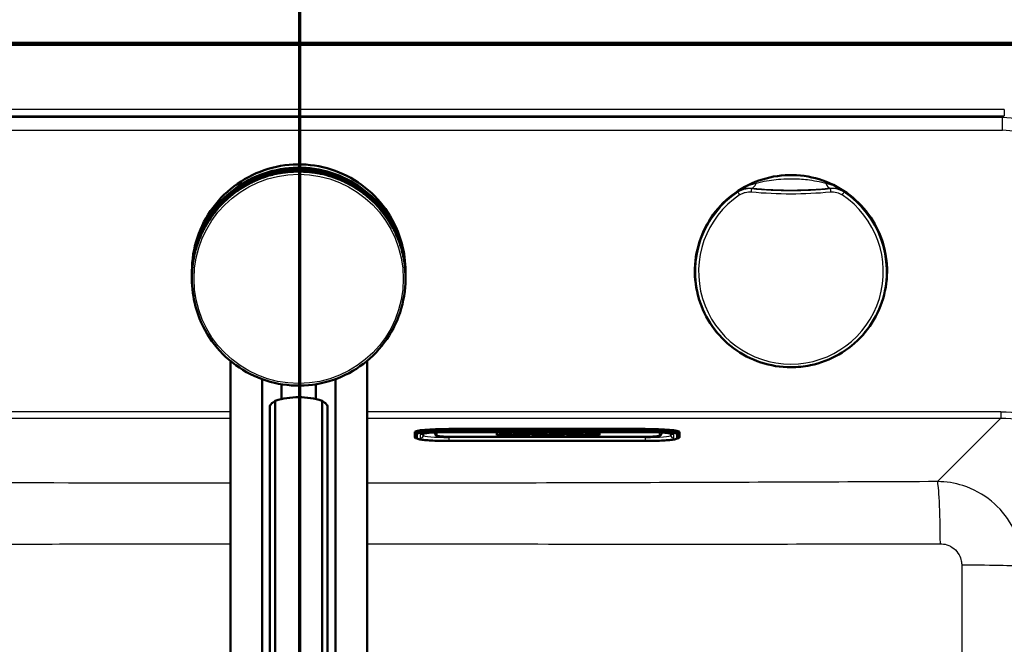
# Model space of a CAD drawing. Header units: millimetres. Extents: x 100 to 2000, y 93 to 3947.
# Tile 17 of 20: x 1005 to 1235, y 3560 to 3706. Entities that reach past the tile are written whole.
import ezdxf

# ---------------------------------------------------------------- set-up
doc = ezdxf.new("R2010")
doc.units = ezdxf.units.MM
doc.header["$LTSCALE"] = 10
for name, color, linetype, lineweight in [('Section View Lines(ISO)', 7, 'Continuous', 70), ('Visible Edges(ISO)', 7, 'Continuous', 50), ('Visible Tangent Edges(ISO)', 7, 'Continuous', 25)]:
    doc.layers.add(name, color=color, linetype=linetype, lineweight=lineweight)

# ---------------------------------------------------------------- blocks, each defined once
blk = doc.blocks.new('2dTransSection1')
at = {"layer": 'Section View Lines(ISO)', "linetype": 'Continuous'}
blk.add_line((107.041, 309.266), (107.041, 394.703), dxfattribs=at)

msp = doc.modelspace()

# ---------------------------------------------------------------- linework, layer by layer
at = {"layer": 'Visible Edges(ISO)'}
for p, q in [((883.91, 3700.8), (1256.91, 3700.8)), ((1256.91, 3700.3), (883.91, 3700.3)), ((1045.14, 3647.3), (1045.14, 3646.55)), ((1045.14, 3646.54), (1045.14, 3646.14)), ((1045.14, 3646.13), (1045.14, 3645.77)), ((1045.14, 3645.75), (1045.14, 3645.5)), ((1095.14, 3647.3), (1095.14, 3646.55)), ((1095.14, 3646.54), (1095.14, 3646.14)), ((1095.14, 3646.13), (1095.14, 3645.77)), ((1095.14, 3645.75), (1095.14, 3645.5)), ((1054.14, 3626.29), (1054.14, 3421.39)), ((1086.14, 3626.29), (1086.14, 3421.39)), ((1061.55, 3622.02), (1061.55, 3418.46)), ((1066.14, 3617.36), (1066.14, 3620.82)), ((1074.14, 3617.36), (1074.14, 3620.82)), ((1078.73, 3418.46), (1078.73, 3622.02)), ((1063.36, 3511.58), (1063.36, 3615.51)), ((1064.66, 3512.12), (1064.66, 3616.97)), ((1075.62, 3512.12), (1075.62, 3616.97)), ((1076.92, 3511.58), (1076.92, 3615.51)), ((1097.31, 3609.3), (1097.31, 3609.65)), ((1097.31, 3609.3), (1097.31, 3608.43)), ((1099.31, 3608.88), (1099.31, 3609.29)), ((1102.06, 3609.56), (1102.06, 3609.27)), ((1151.31, 3610.34), (1105.31, 3610.34)), ((1105.31, 3609.63), (1151.31, 3609.63)), ((1105.56, 3608.51), (1151.56, 3608.51)), ((1116.56, 3608.88), (1116.56, 3609.54)), ((1116.56, 3609.54), (1124.26, 3609.54)), ((1124.26, 3608.89), (1116.56, 3608.89)), ((1124.26, 3608.88), (1116.56, 3608.88)), ((1120.06, 3609.36), (1117.05, 3609.36)), ((1117.05, 3609.35), (1117.05, 3609.36)), ((1120.06, 3609.35), (1117.05, 3609.35)), ((1117.05, 3609.35), (1117.05, 3609.29)), ((1117.05, 3609.29), (1117.35, 3609.29)), ((1117.35, 3609.14), (1117.05, 3609.14)), ((1117.05, 3609.13), (1117.05, 3609.14)), ((1117.35, 3609.13), (1117.05, 3609.13)), ((1117.05, 3609.13), (1117.05, 3609.07)), ((1117.05, 3609.07), (1118.95, 3609.07)), ((1117.35, 3609.29), (1117.35, 3609.13)), ((1118.67, 3609.24), (1118.67, 3609.29)), ((1118.67, 3609.29), (1119.36, 3609.29)), ((1119.3, 3609.25), (1118.67, 3609.25)), ((1119.3, 3609.24), (1118.67, 3609.24)), ((1118.67, 3609.13), (1118.67, 3609.19)), ((1118.67, 3609.19), (1119.3, 3609.19)), ((1118.95, 3609.14), (1118.67, 3609.14)), ((1118.95, 3609.13), (1118.67, 3609.13)), ((1118.95, 3609.13), (1118.95, 3609.14)), ((1118.95, 3609.07), (1118.95, 3609.13)), ((1119.3, 3609.24), (1119.3, 3609.25)), ((1119.3, 3609.19), (1119.3, 3609.24)), ((1119.36, 3609.29), (1119.36, 3609.27)), ((1119.36, 3609.27), (1120.06, 3609.27)), ((1120.06, 3609.35), (1120.06, 3609.36)), ((1120.06, 3609.27), (1120.06, 3609.35)), ((1122.95, 3609.36), (1120.32, 3609.36)), ((1120.32, 3609.35), (1120.32, 3609.36)), ((1122.95, 3609.35), (1120.32, 3609.35)), ((1120.32, 3609.35), (1120.32, 3609.29)), ((1120.32, 3609.29), (1120.66, 3609.29)), ((1120.66, 3609.14), (1120.32, 3609.14)), ((1120.32, 3609.13), (1120.32, 3609.14)), ((1120.66, 3609.13), (1120.32, 3609.13)), ((1120.32, 3609.13), (1120.32, 3609.07)), ((1120.32, 3609.07), (1122.16, 3609.07)), ((1120.66, 3609.29), (1120.66, 3609.13)), ((1121.87, 3609.29), (1122.24, 3609.29)), ((1121.87, 3609.23), (1121.87, 3609.29)), ((1122.24, 3609.24), (1121.87, 3609.24)), ((1122.24, 3609.23), (1121.87, 3609.23)), ((1121.87, 3609.13), (1121.87, 3609.19)), ((1121.87, 3609.19), (1122.3, 3609.19)), ((1122.16, 3609.14), (1121.87, 3609.14)), ((1122.16, 3609.13), (1121.87, 3609.13)), ((1122.16, 3609.13), (1122.16, 3609.14)), ((1122.16, 3609.07), (1122.16, 3609.13)), ((1122.3, 3609.19), (1122.9, 3609.07)), ((1122.9, 3609.07), (1124.03, 3609.07)), ((1123.73, 3609.13), (1123.34, 3609.21)), ((1123.73, 3609.14), (1123.38, 3609.21)), ((1124.03, 3609.14), (1123.73, 3609.14)), ((1123.73, 3609.13), (1123.73, 3609.14)), ((1124.03, 3609.13), (1123.73, 3609.13)), ((1123.83, 3609.28), (1123.83, 3609.29)), ((1124.03, 3609.13), (1124.03, 3609.14)), ((1124.03, 3609.07), (1124.03, 3609.13)), ((1124.26, 3609.54), (1124.26, 3608.88)), ((1124.72, 3608.88), (1124.72, 3609.54)), ((1124.72, 3609.54), (1132.41, 3609.54)), ((1132.41, 3608.89), (1124.72, 3608.89)), ((1132.41, 3608.88), (1124.72, 3608.88)), ((1125.17, 3609.14), (1124.95, 3609.14)), ((1124.95, 3609.13), (1124.95, 3609.14)), ((1125.17, 3609.13), (1124.95, 3609.13)), ((1124.95, 3609.13), (1124.95, 3609.07)), ((1124.95, 3609.07), (1126.35, 3609.07)), ((1125.71, 3609.29), (1125.17, 3609.14)), ((1125.75, 3609.29), (1125.17, 3609.13)), ((1125.17, 3609.13), (1125.17, 3609.14)), ((1127.85, 3609.36), (1125.49, 3609.36)), ((1125.49, 3609.35), (1125.49, 3609.36)), ((1127.85, 3609.35), (1125.49, 3609.35)), ((1125.49, 3609.35), (1125.49, 3609.29)), ((1125.49, 3609.29), (1125.75, 3609.29)), ((1126.05, 3609.13), (1126.13, 3609.16)), ((1126.35, 3609.13), (1126.05, 3609.13)), ((1126.35, 3609.14), (1126.08, 3609.14)), ((1126.13, 3609.16), (1126.94, 3609.16)), ((1126.27, 3609.2), (1126.55, 3609.3)), ((1126.81, 3609.2), (1126.27, 3609.2)), ((1126.79, 3609.21), (1126.3, 3609.21)), ((1126.35, 3609.13), (1126.35, 3609.14)), ((1126.35, 3609.07), (1126.35, 3609.13)), ((1126.55, 3609.3), (1126.81, 3609.2)), ((1126.99, 3609.14), (1126.69, 3609.14)), ((1126.69, 3609.13), (1126.69, 3609.14)), ((1127.01, 3609.13), (1126.69, 3609.13)), ((1126.69, 3609.13), (1126.69, 3609.07)), ((1126.69, 3609.07), (1128.44, 3609.07)), ((1126.94, 3609.16), (1127.01, 3609.13)), ((1128.15, 3609.13), (1127.59, 3609.29)), ((1127.59, 3609.29), (1127.85, 3609.29)), ((1128.15, 3609.14), (1127.62, 3609.29)), ((1127.85, 3609.35), (1127.85, 3609.36)), ((1127.85, 3609.29), (1127.85, 3609.35)), ((1128.44, 3609.14), (1128.15, 3609.14)), ((1128.15, 3609.13), (1128.15, 3609.14)), ((1128.44, 3609.13), (1128.15, 3609.13)), ((1128.44, 3609.13), (1128.44, 3609.14)), ((1128.44, 3609.07), (1128.44, 3609.13)), ((1130.15, 3609.36), (1128.69, 3609.36)), ((1128.69, 3609.35), (1128.69, 3609.36)), ((1130.15, 3609.35), (1128.69, 3609.35)), ((1128.69, 3609.35), (1128.69, 3609.29)), ((1128.69, 3609.29), (1129, 3609.29)), ((1129, 3609.14), (1128.69, 3609.14)), ((1128.69, 3609.13), (1128.69, 3609.14)), ((1129, 3609.13), (1128.69, 3609.13)), ((1128.69, 3609.13), (1128.69, 3609.07)), ((1128.69, 3609.07), (1129.99, 3609.07)), ((1129, 3609.29), (1129, 3609.13)), ((1129.73, 3609.13), (1129.73, 3609.24)), ((1129.73, 3609.24), (1130.88, 3609.07)), ((1129.99, 3609.14), (1129.73, 3609.14)), ((1129.99, 3609.13), (1129.73, 3609.13)), ((1129.99, 3609.13), (1129.99, 3609.14)), ((1129.99, 3609.07), (1129.99, 3609.13)), ((1131.16, 3609.21), (1130.15, 3609.36)), ((1130.15, 3609.35), (1130.15, 3609.36)), ((1131.16, 3609.2), (1130.15, 3609.35)), ((1130.88, 3609.07), (1131.83, 3609.07)), ((1132.18, 3609.36), (1130.9, 3609.36)), ((1130.9, 3609.35), (1130.9, 3609.36)), ((1132.18, 3609.35), (1130.9, 3609.35)), ((1130.9, 3609.35), (1130.9, 3609.29)), ((1130.9, 3609.29), (1131.16, 3609.29)), ((1131.16, 3609.29), (1131.16, 3609.2)), ((1131.83, 3609.29), (1132.18, 3609.29)), ((1131.83, 3609.07), (1131.83, 3609.29)), ((1132.18, 3609.35), (1132.18, 3609.36)), ((1132.18, 3609.29), (1132.18, 3609.35)), ((1132.41, 3609.54), (1132.41, 3608.88)), ((1132.87, 3608.88), (1132.87, 3609.54)), ((1132.87, 3609.54), (1140.56, 3609.54)), ((1140.56, 3608.89), (1132.87, 3608.89)), ((1140.56, 3608.88), (1132.87, 3608.88)), ((1134.87, 3609.36), (1133.1, 3609.36)), ((1133.1, 3609.35), (1133.1, 3609.36)), ((1134.87, 3609.35), (1133.1, 3609.35)), ((1133.1, 3609.35), (1133.1, 3609.29)), ((1133.1, 3609.29), (1133.43, 3609.29)), ((1133.43, 3609.14), (1133.1, 3609.14)), ((1133.1, 3609.13), (1133.1, 3609.14)), ((1133.43, 3609.13), (1133.1, 3609.13)), ((1133.1, 3609.13), (1133.1, 3609.07)), ((1133.1, 3609.07), (1134.87, 3609.07)), ((1133.43, 3609.29), (1133.43, 3609.13)), ((1135.21, 3609.29), (1134.63, 3609.24)), ((1135.32, 3609.29), (1134.63, 3609.23)), ((1134.63, 3609.23), (1134.63, 3609.29)), ((1134.63, 3609.29), (1134.87, 3609.29)), ((1134.63, 3609.13), (1134.63, 3609.2)), ((1134.63, 3609.2), (1135.32, 3609.13)), ((1134.87, 3609.14), (1134.63, 3609.14)), ((1134.87, 3609.13), (1134.63, 3609.13)), ((1134.87, 3609.35), (1134.87, 3609.36)), ((1134.87, 3609.29), (1134.87, 3609.35)), ((1134.87, 3609.13), (1134.87, 3609.14)), ((1134.87, 3609.07), (1134.87, 3609.13)), ((1136.62, 3609.36), (1135.12, 3609.36)), ((1135.12, 3609.35), (1135.12, 3609.36)), ((1136.62, 3609.35), (1135.12, 3609.35)), ((1135.12, 3609.35), (1135.12, 3609.29)), ((1135.12, 3609.29), (1135.32, 3609.29)), ((1135.22, 3609.14), (1135.12, 3609.14)), ((1135.12, 3609.13), (1135.12, 3609.14)), ((1135.32, 3609.13), (1135.12, 3609.13)), ((1135.12, 3609.13), (1135.12, 3609.07)), ((1135.12, 3609.07), (1136.83, 3609.07)), ((1135.66, 3609.23), (1136.35, 3609.29)), ((1136.62, 3609.13), (1135.66, 3609.23)), ((1136.62, 3609.14), (1135.71, 3609.24)), ((1136.35, 3609.29), (1136.62, 3609.29)), ((1136.62, 3609.35), (1136.62, 3609.36)), ((1136.62, 3609.29), (1136.62, 3609.35)), ((1136.83, 3609.14), (1136.62, 3609.14)), ((1136.62, 3609.13), (1136.62, 3609.14)), ((1136.83, 3609.13), (1136.62, 3609.13)), ((1136.83, 3609.13), (1136.83, 3609.14)), ((1136.83, 3609.07), (1136.83, 3609.13)), ((1140.07, 3609.36), (1137.11, 3609.36)), ((1137.11, 3609.35), (1137.11, 3609.36)), ((1140.07, 3609.35), (1137.11, 3609.35)), ((1137.11, 3609.35), (1137.11, 3609.29)), ((1137.11, 3609.29), (1137.42, 3609.29)), ((1137.42, 3609.14), (1137.11, 3609.14)), ((1137.11, 3609.13), (1137.11, 3609.14)), ((1137.42, 3609.13), (1137.11, 3609.13)), ((1137.11, 3609.13), (1137.11, 3609.07)), ((1137.11, 3609.07), (1140.07, 3609.07)), ((1137.42, 3609.29), (1137.42, 3609.13)), ((1138.68, 3609.24), (1138.68, 3609.29)), ((1138.68, 3609.29), (1139.37, 3609.29)), ((1139.31, 3609.25), (1138.68, 3609.25)), ((1139.31, 3609.24), (1138.68, 3609.24)), ((1138.68, 3609.13), (1138.68, 3609.19)), ((1138.68, 3609.19), (1139.31, 3609.19)), ((1139.37, 3609.14), (1138.68, 3609.14)), ((1139.37, 3609.13), (1138.68, 3609.13)), ((1139.31, 3609.24), (1139.31, 3609.25)), ((1139.31, 3609.19), (1139.31, 3609.24)), ((1139.37, 3609.29), (1139.37, 3609.27)), ((1139.37, 3609.27), (1140.07, 3609.27)), ((1140.07, 3609.17), (1139.37, 3609.17)), ((1139.37, 3609.16), (1139.37, 3609.17)), ((1140.07, 3609.16), (1139.37, 3609.16)), ((1139.37, 3609.16), (1139.37, 3609.13)), ((1140.07, 3609.35), (1140.07, 3609.36)), ((1140.07, 3609.27), (1140.07, 3609.35)), ((1140.07, 3609.16), (1140.07, 3609.17)), ((1140.07, 3609.07), (1140.07, 3609.16)), ((1140.56, 3609.54), (1140.56, 3608.88)), ((1155.06, 3609.27), (1155.06, 3609.53)), ((1157.31, 3609.29), (1157.31, 3608.88)), ((1159.31, 3609.3), (1159.31, 3609.65)), ((1159.31, 3608.43), (1159.31, 3609.3)), ((1097.87, 3608.08), (1097.61, 3608.17)), ((1105.31, 3607.54), (1151.31, 3607.54)), ((1158.75, 3608.08), (1159.02, 3608.17))]:
    msp.add_line(p, q, dxfattribs=at)
for centre, major_axis, ratio, start_param, end_param in [((1070.14, 3600.36), (-18, 0), 0.968148, 4.712389, 5.021582), ((1070.14, 3600.36), (-18, 0), 0.968148, 4.403196, 4.712389), ((1105.31, 3609.65), (-8, 0), 0.087156, 4.712389, 6.283185), ((1122.24, 3609.26), (0.366, 0), 0.087156, 4.712389, 7.853982), ((1122.24, 3609.27), (0.366, 0), 0.087156, 4.712389, 6.12646), ((1122.95, 3609.29), (0.874, 0), 0.087156, 0, 1.570796), ((1122.95, 3609.28), (0.874, 0), 0.087156, 5.16581, 7.853982), ((1151.31, 3609.65), (8, 0), 0.087156, 0, 1.570796)]:
    msp.add_ellipse(centre, major_axis=major_axis, ratio=ratio, start_param=start_param, end_param=end_param, dxfattribs=at)
for points, knots in [([(1045.14, 3647.3), (1045.14, 3649.96), (1045.57, 3652.63), (1047.25, 3657.69), (1048.49, 3660.09), (1051.68, 3664.36), (1053.62, 3666.25), (1057.99, 3669.3), (1060.42, 3670.48), (1065.53, 3672.01), (1068.2, 3672.36), (1073.53, 3672.21), (1076.19, 3671.7), (1081.2, 3669.87), (1083.56, 3668.56), (1087.74, 3665.25), (1089.56, 3663.26), (1092.49, 3658.8), (1093.6, 3656.34), (1094.85, 3651.65), (1095.14, 3649.48), (1095.14, 3647.3)], [0, 0, 0, 0, 0.32, 0.32, 0.639999, 0.639999, 0.959999, 0.959999, 1.279999, 1.279999, 1.6, 1.6, 1.92, 1.92, 2.24, 2.24, 2.560001, 2.560001, 2.88, 2.88, 3.141593, 3.141593, 3.141593, 3.141593]), ([(1045.14, 3646.54), (1045.14, 3649.2), (1045.57, 3651.87), (1047.25, 3656.93), (1048.49, 3659.33), (1051.68, 3663.6), (1053.62, 3665.49), (1057.99, 3668.54), (1060.42, 3669.72), (1065.53, 3671.25), (1068.2, 3671.6), (1073.53, 3671.45), (1076.19, 3670.94), (1081.2, 3669.11), (1083.56, 3667.8), (1087.74, 3664.49), (1089.56, 3662.5), (1092.49, 3658.04), (1093.6, 3655.58), (1094.85, 3650.9), (1095.14, 3648.72), (1095.14, 3646.54)], [0, 0, 0, 0, 0.32, 0.32, 0.639999, 0.639999, 0.959999, 0.959999, 1.279999, 1.279999, 1.6, 1.6, 1.92, 1.92, 2.24, 2.24, 2.560001, 2.560001, 2.88, 2.88, 3.141593, 3.141593, 3.141593, 3.141593]), ([(1045.14, 3646.13), (1045.14, 3648.79), (1045.57, 3651.46), (1047.25, 3656.52), (1048.49, 3658.92), (1051.68, 3663.19), (1053.62, 3665.08), (1057.99, 3668.13), (1060.42, 3669.31), (1065.53, 3670.84), (1068.2, 3671.19), (1073.53, 3671.04), (1076.19, 3670.53), (1081.2, 3668.7), (1083.56, 3667.39), (1087.74, 3664.08), (1089.56, 3662.09), (1092.49, 3657.63), (1093.6, 3655.17), (1094.85, 3650.49), (1095.14, 3648.31), (1095.14, 3646.13)], [0, 0, 0, 0, 0.32, 0.32, 0.639999, 0.639999, 0.959999, 0.959999, 1.279999, 1.279999, 1.6, 1.6, 1.92, 1.92, 2.24, 2.24, 2.560001, 2.560001, 2.88, 2.88, 3.141593, 3.141593, 3.141593, 3.141593]), ([(1074.61, 3670.25), (1074.52, 3670.26), (1074.37, 3670.29), (1074.05, 3670.33), (1073.92, 3670.35), (1073.63, 3670.39), (1073.46, 3670.41), (1073.11, 3670.45), (1072.92, 3670.48), (1072.51, 3670.52), (1072.29, 3670.53), (1071.84, 3670.57), (1071.61, 3670.58), (1071.14, 3670.6), (1070.89, 3670.61), (1070.4, 3670.62), (1070.16, 3670.62), (1069.67, 3670.62), (1069.42, 3670.61), (1068.95, 3670.6), (1068.71, 3670.58), (1068.25, 3670.55), (1068.03, 3670.54), (1067.61, 3670.5), (1067.41, 3670.48), (1067.03, 3670.44), (1066.85, 3670.42), (1066.53, 3670.38), (1066.39, 3670.36), (1066.14, 3670.32), (1066.03, 3670.3), (1065.84, 3670.28), (1065.77, 3670.26), (1065.72, 3670.26)], [2.222511, 2.222511, 2.222511, 2.222511, 2.343462, 2.343462, 2.413588, 2.413588, 2.484759, 2.484759, 2.556728, 2.556728, 2.629163, 2.629163, 2.701172, 2.701172, 2.773548, 2.773548, 2.845733, 2.845733, 2.917865, 2.917865, 2.990119, 2.990119, 3.062511, 3.062511, 3.134867, 3.134867, 3.207277, 3.207277, 3.27882, 3.27882, 3.349376, 3.349376, 3.42066, 3.42066, 3.42066, 3.42066]), ([(1065.71, 3670.26), (1065.13, 3670.15), (1064.57, 3670.03), (1063.44, 3669.75), (1062.88, 3669.59), (1061.78, 3669.22), (1061.24, 3669.03), (1060.16, 3668.59), (1059.63, 3668.35), (1058.59, 3667.84), (1058.08, 3667.57), (1057.08, 3666.99), (1056.59, 3666.68), (1055.62, 3666.03), (1055.16, 3665.69), (1054.24, 3664.98), (1053.8, 3664.6), (1052.94, 3663.83), (1052.52, 3663.43), (1051.72, 3662.59), (1051.33, 3662.16), (1050.59, 3661.28), (1050.23, 3660.82), (1049.55, 3659.88), (1049.22, 3659.4), (1048.61, 3658.42), (1048.32, 3657.92), (1047.78, 3656.9), (1047.52, 3656.38), (1047.05, 3655.32), (1046.84, 3654.79), (1046.44, 3653.7), (1046.26, 3653.15), (1045.94, 3652.04), (1045.8, 3651.48), (1045.5, 3650.07), (1045.37, 3649.21), (1045.18, 3647.48), (1045.14, 3646.62), (1045.14, 3645.75)], [0.178291, 0.178291, 0.178291, 0.178291, 0.247916, 0.247916, 0.317541, 0.317541, 0.387167, 0.387167, 0.456792, 0.456792, 0.526417, 0.526417, 0.596043, 0.596043, 0.665668, 0.665668, 0.735293, 0.735293, 0.804918, 0.804918, 0.874544, 0.874544, 0.944169, 0.944169, 1.013794, 1.013794, 1.083419, 1.083419, 1.153045, 1.153045, 1.22267, 1.22267, 1.292295, 1.292295, 1.361921, 1.361921, 1.466358, 1.466358, 1.570796, 1.570796, 1.570796, 1.570796]), ([(1065.7, 3670.25), (1065.7, 3670.25), (1065.7, 3670.25), (1065.71, 3670.26), (1065.71, 3670.26), (1065.72, 3670.26)], [-0.00032733, -0.00032733, -0.00032733, -0.00032733, 0, 0, 0.001888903, 0.001888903, 0.001888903, 0.001888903]), ([(1074.62, 3670.25), (1074.62, 3670.25), (1074.62, 3670.25), (1074.62, 3670.25), (1074.61, 3670.25), (1074.61, 3670.25)], [-0.000390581, -0.000390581, -0.000390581, -0.000390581, 0, 0, 0.001832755, 0.001832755, 0.001832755, 0.001832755]), ([(1095.14, 3645.75), (1095.14, 3646.33), (1095.12, 3646.9), (1095.04, 3648.06), (1094.98, 3648.63), (1094.82, 3649.77), (1094.72, 3650.34), (1094.48, 3651.47), (1094.34, 3652.03), (1094.02, 3653.14), (1093.84, 3653.69), (1093.45, 3654.78), (1093.23, 3655.31), (1092.76, 3656.37), (1092.51, 3656.89), (1091.96, 3657.91), (1091.68, 3658.41), (1091.06, 3659.39), (1090.74, 3659.87), (1090.06, 3660.8), (1089.71, 3661.26), (1088.96, 3662.14), (1088.58, 3662.57), (1087.77, 3663.41), (1087.36, 3663.81), (1086.5, 3664.59), (1086.06, 3664.96), (1085.15, 3665.67), (1084.68, 3666.01), (1083.72, 3666.66), (1083.23, 3666.97), (1082.23, 3667.55), (1081.72, 3667.82), (1080.68, 3668.34), (1080.15, 3668.57), (1078.81, 3669.12), (1077.99, 3669.41), (1076.32, 3669.89), (1075.47, 3670.09), (1074.62, 3670.25)], [-1.570796, -1.570796, -1.570796, -1.570796, -1.501268, -1.501268, -1.43174, -1.43174, -1.362212, -1.362212, -1.292684, -1.292684, -1.223156, -1.223156, -1.153628, -1.153628, -1.0841, -1.0841, -1.014572, -1.014572, -0.945044, -0.945044, -0.875516, -0.875516, -0.805988, -0.805988, -0.73646, -0.73646, -0.666932, -0.666932, -0.597404, -0.597404, -0.527877, -0.527877, -0.458349, -0.458349, -0.388821, -0.388821, -0.284529, -0.284529, -0.180237, -0.180237, -0.180237, -0.180237]), ([(1185.41, 3624.8), (1183.01, 3624.8), (1180.61, 3625.19), (1176.06, 3626.7), (1173.9, 3627.82), (1170.05, 3630.69), (1168.36, 3632.43), (1165.61, 3636.36), (1164.55, 3638.55), (1163.17, 3643.15), (1162.85, 3645.56), (1162.99, 3650.35), (1163.45, 3652.74), (1165.09, 3657.25), (1166.28, 3659.37), (1169.26, 3663.14), (1171.05, 3664.78), (1175.06, 3667.42), (1177.28, 3668.41), (1181.91, 3669.65), (1184.33, 3669.9), (1189.12, 3669.62), (1191.5, 3669.09), (1195.96, 3667.32), (1198.04, 3666.07), (1201.72, 3662.99), (1203.31, 3661.15), (1205.83, 3657.06), (1206.76, 3654.82), (1207.86, 3650.14), (1208.04, 3647.72), (1207.62, 3642.94), (1207.02, 3640.58), (1205.12, 3636.18), (1203.81, 3634.13), (1200.62, 3630.54), (1198.73, 3629.01), (1194.58, 3626.61), (1192.3, 3625.75), (1188.46, 3624.96), (1186.94, 3624.8), (1185.41, 3624.8)], [0, 0, 0, 0, 0.32, 0.32, 0.64, 0.64, 0.96, 0.96, 1.28, 1.28, 1.6, 1.6, 1.92, 1.92, 2.24, 2.24, 2.56, 2.56, 2.88, 2.88, 3.2, 3.2, 3.52, 3.52, 3.84, 3.84, 4.16, 4.16, 4.48, 4.48, 4.8, 4.8, 5.12, 5.12, 5.44, 5.44, 5.76, 5.76, 6.08, 6.08, 6.283185, 6.283185, 6.283185, 6.283185]), ([(1095.14, 3645.5), (1095.14, 3642.83), (1094.71, 3640.17), (1093.03, 3635.1), (1091.78, 3632.71), (1088.6, 3628.43), (1086.66, 3626.55), (1082.29, 3623.49), (1079.86, 3622.31), (1074.75, 3620.78), (1072.07, 3620.43), (1066.74, 3620.59), (1064.09, 3621.1), (1059.08, 3622.92), (1056.72, 3624.24), (1052.54, 3627.54), (1050.71, 3629.54), (1047.78, 3633.99), (1046.68, 3636.46), (1045.43, 3641.14), (1045.14, 3643.32), (1045.14, 3645.5)], [3.141593, 3.141593, 3.141593, 3.141593, 3.461592, 3.461592, 3.781592, 3.781592, 4.101592, 4.101592, 4.421592, 4.421592, 4.741592, 4.741592, 5.061593, 5.061593, 5.381593, 5.381593, 5.701593, 5.701593, 6.021593, 6.021593, 6.283185, 6.283185, 6.283185, 6.283185]), ([(1064.66, 3616.97), (1064.35, 3616.76), (1064.08, 3616.55), (1063.53, 3616.02), (1063.36, 3615.72), (1063.36, 3615.51)], [1.6537755, 1.6537755, 1.6537755, 1.6537755, 1.8077807, 1.8077807, 2.0661504, 2.0661504, 2.0661504, 2.0661504]), ([(1076.92, 3615.51), (1076.92, 3615.72), (1076.75, 3616.02), (1076.19, 3616.55), (1075.93, 3616.76), (1075.62, 3616.97)], [0, 0, 0, 0, 0.2583698, 0.2583698, 0.412375, 0.412375, 0.412375, 0.412375]), ([(1097.61, 3608.17), (1097.58, 3608.18), (1097.55, 3608.19), (1097.49, 3608.22), (1097.47, 3608.23), (1097.42, 3608.26), (1097.4, 3608.27), (1097.37, 3608.3), (1097.35, 3608.32), (1097.32, 3608.37), (1097.31, 3608.4), (1097.31, 3608.43)], [6.0404351, 6.0404351, 6.0404351, 6.0404351, 6.0889851, 6.0889851, 6.1375352, 6.1375352, 6.1860852, 6.1860852, 6.2346353, 6.2346353, 6.2831853, 6.2831853, 6.2831853, 6.2831853]), ([(1099.02, 3609.22), (1099.02, 3609.22), (1099.05, 3609.23), (1099.19, 3609.27), (1099.35, 3609.3), (1099.83, 3609.38), (1100.2, 3609.42), (1101.11, 3609.5), (1101.66, 3609.54), (1102.88, 3609.59), (1103.55, 3609.61), (1104.59, 3609.63), (1104.95, 3609.63), (1105.31, 3609.63)], [6.474844, 6.474844, 6.474844, 6.474844, 6.582695, 6.582695, 6.786536, 6.786536, 7.068369, 7.068369, 7.376647, 7.376647, 7.690807, 7.690807, 7.853982, 7.853982, 7.853982, 7.853982]), ([(1102.06, 3609.27), (1102.06, 3609.21), (1102.08, 3609.15), (1102.11, 3609.04), (1102.14, 3608.99), (1102.2, 3608.91), (1102.24, 3608.88), (1102.31, 3608.82), (1102.35, 3608.8), (1102.45, 3608.75), (1102.51, 3608.73), (1102.71, 3608.67), (1102.86, 3608.65), (1103.25, 3608.6), (1103.48, 3608.58), (1104, 3608.55), (1104.29, 3608.53), (1104.9, 3608.52), (1105.21, 3608.51), (1105.54, 3608.51), (1105.55, 3608.51), (1105.56, 3608.51)], [3.141593, 3.141593, 3.141593, 3.141593, 3.172752, 3.172752, 3.207039, 3.207039, 3.249904, 3.249904, 3.311669, 3.311669, 3.445472, 3.445472, 3.759632, 3.759632, 4.073791, 4.073791, 4.38795, 4.38795, 4.70211, 4.70211, 4.712389, 4.712389, 4.712389, 4.712389]), ([(1151.31, 3609.63), (1152.01, 3609.63), (1152.7, 3609.62), (1154.02, 3609.58), (1154.65, 3609.56), (1155.76, 3609.49), (1156.25, 3609.44), (1157.02, 3609.35), (1157.31, 3609.3), (1157.54, 3609.24), (1157.58, 3609.23), (1157.6, 3609.22), (1157.6, 3609.22), (1157.6, 3609.22)], [1.570796, 1.570796, 1.570796, 1.570796, 1.884956, 1.884956, 2.199115, 2.199115, 2.511936, 2.511936, 2.810616, 2.810616, 2.922053, 2.922053, 2.949934, 2.949934, 2.949934, 2.949934]), ([(1151.56, 3608.51), (1151.88, 3608.51), (1152.2, 3608.52), (1152.81, 3608.53), (1153.1, 3608.55), (1153.62, 3608.58), (1153.85, 3608.6), (1154.25, 3608.65), (1154.41, 3608.67), (1154.62, 3608.73), (1154.68, 3608.75), (1154.8, 3608.81), (1154.83, 3608.83), (1154.92, 3608.9), (1154.97, 3608.95), (1155.03, 3609.09), (1155.06, 3609.16), (1155.06, 3609.25), (1155.06, 3609.26), (1155.06, 3609.27)], [4.712389, 4.712389, 4.712389, 4.712389, 5.026548, 5.026548, 5.340708, 5.340708, 5.654867, 5.654867, 5.969026, 5.969026, 6.126106, 6.126106, 6.181859, 6.181859, 6.239483, 6.239483, 6.276452, 6.276452, 6.283185, 6.283185, 6.283185, 6.283185]), ([(1159.31, 3608.43), (1159.31, 3608.4), (1159.3, 3608.37), (1159.28, 3608.32), (1159.26, 3608.3), (1159.22, 3608.27), (1159.2, 3608.26), (1159.16, 3608.23), (1159.13, 3608.22), (1159.08, 3608.19), (1159.05, 3608.18), (1159.02, 3608.17)], [3.1415927, 3.1415927, 3.1415927, 3.1415927, 3.1901427, 3.1901427, 3.2386927, 3.2386927, 3.2872428, 3.2872428, 3.3357928, 3.3357928, 3.3843429, 3.3843429, 3.3843429, 3.3843429]), ([(1097.87, 3608.08), (1098.14, 3607.98), (1098.41, 3607.93), (1099.11, 3607.82), (1099.52, 3607.77), (1100.46, 3607.69), (1100.98, 3607.65), (1102.12, 3607.6), (1102.73, 3607.57), (1104, 3607.54), (1104.66, 3607.54), (1105.31, 3607.54)], [0.24275, 0.24275, 0.24275, 0.24275, 0.508359, 0.508359, 0.773969, 0.773969, 1.039578, 1.039578, 1.305187, 1.305187, 1.570796, 1.570796, 1.570796, 1.570796]), ([(1151.31, 3607.54), (1151.97, 3607.54), (1152.63, 3607.54), (1153.89, 3607.57), (1154.51, 3607.6), (1155.64, 3607.65), (1156.17, 3607.69), (1157.11, 3607.77), (1157.52, 3607.82), (1158.21, 3607.93), (1158.49, 3607.98), (1158.75, 3608.08)], [1.570796, 1.570796, 1.570796, 1.570796, 1.836406, 1.836406, 2.102015, 2.102015, 2.367624, 2.367624, 2.633233, 2.633233, 2.898842, 2.898842, 2.898842, 2.898842])]:
    msp.add_open_spline(points, degree=3, knots=knots, dxfattribs=at)
for points in [[(1045.14, 3646.54), (1045.14, 3646.54), (1045.14, 3646.55), (1045.14, 3646.55)], [(1045.14, 3646.13), (1045.14, 3646.13), (1045.14, 3646.14), (1045.14, 3646.14)], [(1045.14, 3645.75), (1045.14, 3645.76), (1045.14, 3645.76), (1045.14, 3645.77)], [(1095.14, 3646.55), (1095.14, 3646.55), (1095.14, 3646.54), (1095.14, 3646.54)], [(1095.14, 3646.14), (1095.14, 3646.14), (1095.14, 3646.13), (1095.14, 3646.13)], [(1095.14, 3645.77), (1095.14, 3645.76), (1095.14, 3645.76), (1095.14, 3645.75)]]:
    msp.add_open_spline(points, degree=3, dxfattribs=at)
at = {"layer": 'Visible Tangent Edges(ISO)'}
for p, q in [((1235.37, 3685.17), (905.46, 3685.17)), ((1235.37, 3685.17), (1235.37, 3683.68)), ((905.46, 3683.68), (1235.37, 3683.68)), ((1234.94, 3683.25), (905.89, 3683.25)), ((1235.37, 3683.68), (1234.94, 3683.25)), ((1234.94, 3680.28), (1234.94, 3683.25)), ((905.89, 3680.28), (1234.94, 3680.28)), ((1054.14, 3614.32), (906.3, 3614.32)), ((1234.53, 3614.32), (1086.14, 3614.32)), ((1234.53, 3614.32), (1234.53, 3612.84)), ((906.3, 3612.84), (1054.14, 3612.84)), ((1086.14, 3612.84), (1234.53, 3612.84)), ((1234.53, 3612.84), (1219.71, 3598.02)), ((1097.38, 3608.34), (1097.38, 3609.21)), ((1097.38, 3609.21), (1097.65, 3609.11)), ((1097.38, 3608.34), (1097.65, 3608.24)), ((1097.65, 3609.11), (1097.65, 3608.24)), ((1097.99, 3608.18), (1097.99, 3609.05)), ((1098.61, 3609.05), (1098.61, 3608.18)), ((1102.56, 3608.78), (1102.56, 3609.58)), ((1105.31, 3610), (1105.31, 3610.34)), ((1105.31, 3610), (1105.31, 3609.9)), ((1151.31, 3610), (1105.31, 3610)), ((1105.31, 3609.9), (1151.31, 3609.9)), ((1105.31, 3609.78), (1105.31, 3609.9)), ((1151.31, 3609.78), (1105.31, 3609.78)), ((1105.31, 3609.78), (1105.31, 3609.69)), ((1105.31, 3609.69), (1151.31, 3609.69)), ((1151.31, 3609.63), (1105.31, 3609.63)), ((1105.31, 3609.63), (1105.31, 3609.63)), ((1105.31, 3608.35), (1105.31, 3608.51)), ((1105.31, 3608.35), (1105.31, 3607.59)), ((1151.31, 3608.35), (1105.31, 3608.35)), ((1105.56, 3608.51), (1105.56, 3608.51)), ((1151.56, 3608.51), (1105.56, 3608.51)), ((1122.24, 3609.23), (1122.24, 3609.24)), ((1122.95, 3609.35), (1122.95, 3609.36)), ((1151.31, 3610), (1151.31, 3610.34)), ((1151.31, 3610), (1151.31, 3609.9)), ((1151.31, 3609.9), (1151.31, 3609.78)), ((1151.31, 3609.78), (1151.31, 3609.69)), ((1151.31, 3609.63), (1151.31, 3609.63)), ((1151.31, 3608.35), (1151.31, 3608.51)), ((1151.31, 3608.35), (1151.31, 3607.59)), ((1151.56, 3608.51), (1151.56, 3608.51)), ((1154.56, 3609.56), (1154.56, 3608.78)), ((1158.01, 3608.18), (1158.01, 3609.05)), ((1158.64, 3609.05), (1158.64, 3608.18)), ((1159.25, 3609.21), (1158.98, 3609.11)), ((1158.98, 3608.24), (1158.98, 3609.11)), ((1159.25, 3608.34), (1158.98, 3608.24)), ((1159.25, 3609.21), (1159.25, 3608.34)), ((1105.31, 3607.59), (1151.31, 3607.59)), ((1105.31, 3607.54), (1105.31, 3607.54)), ((1151.31, 3607.54), (1105.31, 3607.54)), ((1151.31, 3607.54), (1151.31, 3607.54))]:
    msp.add_line(p, q, dxfattribs=at)
for centre, major_axis, ratio, start_param, end_param in [((1234.8, 3663.18), (13.44, 14.97), 0.994, 5.447517, 7.010717), ((1234.8, 3663.2), (11.56, 12.66), 0.991641, 5.456012, 7.019212), ((1070.14, 3647.3), (-25, 0), 0.999962, 3.141593, 6.283185), ((1070.14, 3646.54), (-25, 0), 0.999962, 3.141593, 6.283185), ((1070.14, 3645.5), (25, 0), 0.999962, 0, 3.141593), ((1070.14, 3646.55), (25, 0), 0.999962, 0, 3.141593), ((1070.14, 3646.14), (25, 0), 0.999962, 0, 3.141593), ((1070.14, 3646.13), (-25, 0), 0.999962, 3.141593, 6.283185), ((1070.14, 3645.77), (25, 0), 0.999962, 0, 3.141593), ((1185.41, 3647.27), (-22.47, 0), 0.999962, 4.125209, 5.299569), ((1070.14, 3645.75), (25, 0), 0.995974, 1.749212, 3.141593), ((1070.14, 3645.75), (25, 0), 0.995974, 0, 1.390435), ((1176.15, 3665.86), (0.069, 0.747), 0.000802, 4.703699, 6.265769), ((1176.48, 3669.73), (-0.3, -2.99), 0.390109, 0.018915, 0.929427), ((1185.41, 3766.18), (-99.99, 0), 0.999962, 1.478707, 1.662886), ((1194.35, 3669.73), (0.3, -2.99), 0.390109, 5.353759, 6.26427), ((1194.68, 3665.86), (-0.069, 0.747), 0.000802, 0.017416, 1.579486), ((1185.41, 3647.18), (-22.38, 0), 0.999962, 5.301385, 10.406578), ((1185.41, 3647.17), (21.63, 0), 0.999962, 2.159793, 7.264985), ((1173.4, 3665.16), (-0.417, 0.624), 0.004848, 0.015983, 1.578053), ((1185.41, 3766.17), (100.74, 0), 0.999962, 4.620299, 4.804479), ((1197.43, 3665.16), (0.417, 0.624), 0.004848, 4.705133, 6.267202), ((1234.35, 3592.72), (14.62, 16.01), 0.991641, 6.084464, 7.019212), ((1234.35, 3592.73), (13.66, 14.87), 0.990464, 6.087121, 7.02187), ((1105.31, 3609.3), (-8, 0), 0.087156, 4.712389, 6.283185), ((1097.41, 3609.3), (-0.1, 0), 0.996195, 0, 1.22173), ((1097.41, 3608.43), (-0.1, 0), 0.996195, 0, 1.22173), ((1105.31, 3609.21), (-7.93, 0), 0.087156, 4.712389, 6.283185), ((1105.31, 3608.34), (-7.93, 0), 0.087156, 0, 0.24275), ((1105.31, 3609.11), (-7.67, 0), 0.087156, 4.712389, 6.283185), ((1097.99, 3610.05), (-1, 0), 0.996195, 1.22173, 1.570796), ((1105.31, 3609.05), (-7.32, 0), 0.087156, 4.712389, 6.283185), ((1105.31, 3609.05), (-6.7, 0), 0.087156, 4.712389, 6.283185), ((1098.61, 3609.75), (-0.7, 0), 0.996195, 1.570796, 2.337638), ((1098.61, 3608.88), (0.7, 0), 0.996195, 4.712389, 6.283185), ((1105.31, 3608.88), (-6, 0), 0.087156, 0, 1.570796), ((1102.56, 3609.27), (-0.5, 0), 0.996195, 0, 1.570796), ((1105.56, 3608.78), (-3, 0), 0.087156, 0, 1.570796), ((1151.31, 3609.3), (8, 0), 0.087156, 0, 1.570796), ((1151.31, 3609.21), (7.93, 0), 0.087156, 0, 1.570796), ((1151.31, 3609.11), (7.67, 0), 0.087156, 0, 1.570796), ((1151.31, 3609.05), (7.32, 0), 0.087156, 0, 1.570796), ((1151.31, 3609.05), (6.7, 0), 0.087156, 0, 1.570796), ((1151.31, 3608.88), (6, 0), 0.087156, 4.712389, 6.283185), ((1151.56, 3608.78), (3, 0), 0.087156, 4.712389, 6.283185), ((1154.56, 3609.27), (0.5, 0), 0.996195, 4.712389, 6.283185), ((1158.01, 3608.88), (-0.7, 0), 0.996195, 0, 1.570796), ((1158.01, 3609.75), (-0.7, 0), 0.996195, 0.803954, 1.570796), ((1158.64, 3610.05), (1, 0), 0.996195, 4.712389, 5.061455), ((1151.31, 3608.34), (7.93, 0), 0.087156, 6.040435, 6.283185), ((1159.21, 3609.3), (0.0939, 0.0343), 0.997084, 4.712389, 5.934119), ((1159.21, 3608.43), (0.0939, 0.0343), 0.997084, 4.712389, 5.934119), ((1097.99, 3609.17), (1, 0), 0.996195, 4.363323, 4.712389), ((1105.31, 3608.24), (-7.67, 0), 0.087156, 0, 0.24275), ((1105.31, 3608.18), (-7.32, 0), 0.087156, 0, 1.570796), ((1105.31, 3608.18), (-6.7, 0), 0.087156, 0, 1.570796), ((1151.31, 3608.18), (7.32, 0), 0.087156, 4.712389, 6.283185), ((1151.31, 3608.18), (6.7, 0), 0.087156, 4.712389, 6.283185), ((1158.64, 3609.17), (-1, 0), 0.996195, 1.570796, 1.919862), ((1151.31, 3608.24), (7.67, 0), 0.087156, 6.040435, 6.283185), ((1219.71, 3583.08), (-0.06, 15), 0.045511, 4.738261, 6.195828), ((1224.7, 3578.1), (15, -0.03), 0.024383, 0.087292, 1.524457)]:
    msp.add_ellipse(centre, major_axis=major_axis, ratio=ratio, start_param=start_param, end_param=end_param, dxfattribs=at)
for centre, major_axis in [((1070.14, 3645.49), (-24.5, 0)), ((1185.41, 3647.3), (22.5, 0))]:
    msp.add_ellipse(centre, major_axis=major_axis, ratio=0.999962, dxfattribs=at)
for points, knots in [([(1065.7, 3670.25), (1065.91, 3670.28), (1066.36, 3670.36), (1066.99, 3670.43), (1067.51, 3670.49), (1068.15, 3670.56), (1068.84, 3670.59), (1069.27, 3670.61), (1069.72, 3670.62), (1070.17, 3670.62), (1070.95, 3670.62), (1071.73, 3670.58), (1072.41, 3670.52), (1073.51, 3670.43), (1074.33, 3670.29), (1074.62, 3670.25)], [-3.419381, -3.419381, -3.419381, -3.419381, -3.164367, -3.164367, -3.164367, -2.952836, -2.952836, -2.952836, -2.820628, -2.820628, -2.820628, -2.591481, -2.591481, -2.591481, -2.223795, -2.223795, -2.223795, -2.223795]), ([(1193.59, 3667.85), (1193.49, 3667.87), (1193.38, 3667.9), (1192.87, 3668.02), (1192.44, 3668.11), (1191.28, 3668.35), (1190.52, 3668.48), (1188.5, 3668.75), (1187.22, 3668.85), (1184.97, 3668.89), (1184.01, 3668.86), (1182.33, 3668.74), (1181.6, 3668.65), (1180.07, 3668.44), (1179.28, 3668.3), (1178.08, 3668.05), (1177.64, 3667.95), (1177.23, 3667.85)], [-7.04204, -7.04204, -7.04204, -7.04204, -6.998682, -6.998682, -6.842905, -6.842905, -6.586031, -6.586031, -6.189997, -6.189997, -5.897579, -5.897579, -5.665914, -5.665914, -5.399465, -5.399465, -5.232935, -5.232935, -5.232935, -5.232935]), ([(1177.23, 3667.85), (1176.86, 3667.76), (1176.48, 3667.65), (1175.74, 3667.39), (1175.38, 3667.25), (1175.02, 3667.1), (1174.66, 3666.94), (1174.31, 3666.77), (1173.63, 3666.39), (1173.29, 3666.19), (1172.97, 3665.97)], [-0.612433, -0.612433, -0.612433, -0.612433, -0.4589028, -0.4589028, -0.3053726, -0.3053726, -0.3053726, -0.1518424, -0.1518424, 0.0016878, 0.0016878, 0.0016878, 0.0016878]), ([(1172.97, 3665.97), (1173.2, 3666.12), (1173.44, 3666.25), (1173.95, 3666.47), (1174.22, 3666.56), (1174.49, 3666.63), (1174.76, 3666.69), (1175.04, 3666.74), (1175.62, 3666.77), (1175.91, 3666.77), (1176.2, 3666.74)], [-0.0016878, -0.0016878, -0.0016878, -0.0016878, 0.1518424, 0.1518424, 0.3053726, 0.3053726, 0.3053726, 0.4589028, 0.4589028, 0.612433, 0.612433, 0.612433, 0.612433]), ([(1176.22, 3666.61), (1175.94, 3666.64), (1175.65, 3666.64), (1175.08, 3666.59), (1174.8, 3666.55), (1174.53, 3666.48), (1174.26, 3666.41), (1173.99, 3666.31), (1173.47, 3666.08), (1173.22, 3665.94), (1172.98, 3665.79)], [-0.2880539, -0.2880539, -0.2880539, -0.2880539, -0.2160404, -0.2160404, -0.144027, -0.144027, -0.144027, -0.0720135, -0.0720135, 0, 0, 0, 0]), ([(1176.22, 3666.61), (1176.22, 3666.61), (1176.22, 3666.61), (1176.21, 3666.65), (1176.21, 3666.69), (1176.2, 3666.72), (1176.2, 3666.73), (1176.2, 3666.73), (1176.2, 3666.74)], [0.5744707, 0.5744707, 0.5744707, 0.5744707, 0.6125514, 0.6125514, 1.2251027, 1.2251027, 1.2251027, 1.3098562, 1.3098562, 1.3098562, 1.3098562]), ([(1176.2, 3666.74), (1176.73, 3666.69), (1177.28, 3666.64), (1178.73, 3666.52), (1179.64, 3666.46), (1181.35, 3666.38), (1182.14, 3666.35), (1183.94, 3666.3), (1184.95, 3666.29), (1187.31, 3666.3), (1188.67, 3666.34), (1190.91, 3666.45), (1191.79, 3666.5), (1193.18, 3666.61), (1193.7, 3666.65), (1194.35, 3666.71), (1194.49, 3666.73), (1194.62, 3666.74)], [5.232935, 5.232935, 5.232935, 5.232935, 5.399465, 5.399465, 5.665914, 5.665914, 5.897579, 5.897579, 6.189997, 6.189997, 6.586031, 6.586031, 6.842905, 6.842905, 6.998682, 6.998682, 7.04204, 7.04204, 7.04204, 7.04204]), ([(1197.86, 3665.97), (1197.54, 3666.19), (1197.2, 3666.39), (1196.52, 3666.77), (1196.16, 3666.94), (1195.81, 3667.1), (1195.45, 3667.25), (1195.09, 3667.39), (1194.34, 3667.65), (1193.97, 3667.76), (1193.59, 3667.85)], [-0.6139963, -0.6139963, -0.6139963, -0.6139963, -0.4604972, -0.4604972, -0.3069982, -0.3069982, -0.3069982, -0.1534991, -0.1534991, 0, 0, 0, 0]), ([(1194.62, 3666.74), (1194.62, 3666.73), (1194.62, 3666.73), (1194.62, 3666.72), (1194.62, 3666.69), (1194.61, 3666.65), (1194.61, 3666.61), (1194.61, 3666.61), (1194.61, 3666.61)], [1.1403493, 1.1403493, 1.1403493, 1.1403493, 1.2251027, 1.2251027, 1.2251027, 1.8376541, 1.8376541, 1.8757348, 1.8757348, 1.8757348, 1.8757348]), ([(1197.85, 3665.79), (1197.38, 3666.1), (1196.85, 3666.34), (1195.75, 3666.62), (1195.17, 3666.66), (1194.61, 3666.61)], [-0.2880539, -0.2880539, -0.2880539, -0.2880539, -0.1440268, -0.1440268, 0, 0, 0, 0]), ([(1194.62, 3666.74), (1194.92, 3666.77), (1195.21, 3666.77), (1195.78, 3666.74), (1196.07, 3666.69), (1196.34, 3666.63), (1196.61, 3666.56), (1196.88, 3666.47), (1197.39, 3666.25), (1197.63, 3666.12), (1197.86, 3665.97)], [0, 0, 0, 0, 0.1534991, 0.1534991, 0.3069982, 0.3069982, 0.3069982, 0.4604972, 0.4604972, 0.6139963, 0.6139963, 0.6139963, 0.6139963]), ([(1172.97, 3665.96), (1172.97, 3665.94), (1172.97, 3665.92), (1172.97, 3665.91), (1172.97, 3665.87), (1172.98, 3665.83), (1172.98, 3665.79), (1172.98, 3665.79), (1172.98, 3665.79)], [-1.5001648, -1.5001648, -1.5001648, -1.5001648, -1.2251027, -1.2251027, -1.2251027, -0.6125514, -0.6125514, -0.5744707, -0.5744707, -0.5744707, -0.5744707]), ([(1173.4, 3665.16), (1173.6, 3665.29), (1173.81, 3665.41), (1174.25, 3665.61), (1174.48, 3665.68), (1174.71, 3665.74), (1174.95, 3665.8), (1175.19, 3665.84), (1175.67, 3665.88), (1175.91, 3665.88), (1176.15, 3665.86)], [0, 0, 0, 0, 0.0720135, 0.0720135, 0.144027, 0.144027, 0.144027, 0.2160404, 0.2160404, 0.2880539, 0.2880539, 0.2880539, 0.2880539]), ([(1194.68, 3665.86), (1195.16, 3665.9), (1195.65, 3665.86), (1196.58, 3665.63), (1197.03, 3665.42), (1197.43, 3665.16)], [0, 0, 0, 0, 0.1440268, 0.1440268, 0.2880539, 0.2880539, 0.2880539, 0.2880539]), ([(1197.85, 3665.79), (1197.85, 3665.79), (1197.85, 3665.79), (1197.85, 3665.83), (1197.85, 3665.87), (1197.86, 3665.91), (1197.86, 3665.92), (1197.86, 3665.94), (1197.86, 3665.96)], [-1.8757348, -1.8757348, -1.8757348, -1.8757348, -1.8376541, -1.8376541, -1.2251027, -1.2251027, -1.2251027, -0.9500407, -0.9500407, -0.9500407, -0.9500407]), ([(1054.14, 3597.63), (1035.77, 3597.64), (1017.41, 3597.69), (980.81, 3597.79), (962.58, 3597.86), (936.61, 3597.96), (928.86, 3597.99), (921.11, 3598.02)], [-13.31065, -13.31065, -13.31065, -13.31065, -7.799752, -7.799752, -2.326662, -2.326662, 0, 0, 0, 0]), ([(1219.71, 3598.02), (1197.31, 3597.93), (1174.9, 3597.84), (1139.52, 3597.73), (1126.54, 3597.69), (1104.42, 3597.65), (1095.28, 3597.63), (1086.14, 3597.63)], [-29.87639, -29.87639, -29.87639, -29.87639, -23.148003, -23.148003, -19.253412, -19.253412, -16.510701, -16.510701, -16.510701, -16.510701]), ([(1239.65, 3578.1), (1239.64, 3579.39), (1239.51, 3580.68), (1238.84, 3583.98), (1238.11, 3585.95), (1235.88, 3589.94), (1234.26, 3591.88), (1230.37, 3595.07), (1228.1, 3596.31), (1223.76, 3597.69), (1221.73, 3598.01), (1219.71, 3598.02)], [0, 0, 0, 0, 0.0974604, 0.0974604, 0.2533969, 0.2533969, 0.440091, 0.440091, 0.6307391, 0.6307391, 0.7837665, 0.7837665, 0.7837665, 0.7837665]), ([(920.43, 3583.47), (928.19, 3583.45), (935.95, 3583.44), (961.96, 3583.4), (980.23, 3583.39), (1017.03, 3583.41), (1035.57, 3583.44), (1054.14, 3583.46)], [0, 0, 0, 0, 2.326662, 2.326662, 7.799752, 7.799752, 13.325239, 13.325239, 13.325239, 13.325239]), ([(1086.14, 3583.46), (1095.41, 3583.45), (1104.67, 3583.44), (1126.98, 3583.41), (1140.01, 3583.4), (1175.52, 3583.39), (1197.96, 3583.42), (1220.39, 3583.47)], [16.49659, 16.49659, 16.49659, 16.49659, 19.253412, 19.253412, 23.148003, 23.148003, 29.87639, 29.87639, 29.87639, 29.87639]), ([(1220.39, 3583.47), (1220.9, 3583.47), (1221.41, 3583.39), (1222.51, 3583.05), (1223.08, 3582.74), (1224.06, 3581.94), (1224.47, 3581.45), (1225.02, 3580.45), (1225.2, 3579.95), (1225.37, 3579.12), (1225.4, 3578.79), (1225.4, 3578.47)], [-0.7837665, -0.7837665, -0.7837665, -0.7837665, -0.6307391, -0.6307391, -0.440091, -0.440091, -0.2533969, -0.2533969, -0.0974604, -0.0974604, 0, 0, 0, 0]), ([(1225.4, 3578.47), (1225.39, 3550.48), (1225.4, 3522.45), (1225.4, 3467.28), (1225.39, 3440.17), (1225.41, 3394.97), (1225.42, 3376.86), (1225.48, 3321.9), (1225.56, 3285.08), (1225.66, 3248.28)], [0, 0, 0, 0, 8.369128, 8.369128, 16.46485, 16.46485, 21.886355, 21.886355, 32.929699, 32.929699, 32.929699, 32.929699])]:
    msp.add_open_spline(points, degree=3, knots=knots, dxfattribs=at)
for points in [[(1172.97, 3665.96), (1172.97, 3665.96), (1172.97, 3665.97), (1172.97, 3665.97)], [(1197.86, 3665.97), (1197.86, 3665.97), (1197.86, 3665.96), (1197.86, 3665.96)]]:
    msp.add_open_spline(points, degree=3, dxfattribs=at)

# ---------------------------------------------------------------- block references
at = {"layer": 'Section View Lines(ISO)', "xscale": 10, "yscale": 10, "zscale": 10}
msp.add_blockref('2dTransSection1', (0, 0), dxfattribs=at)

doc.saveas('drawing.dxf')
